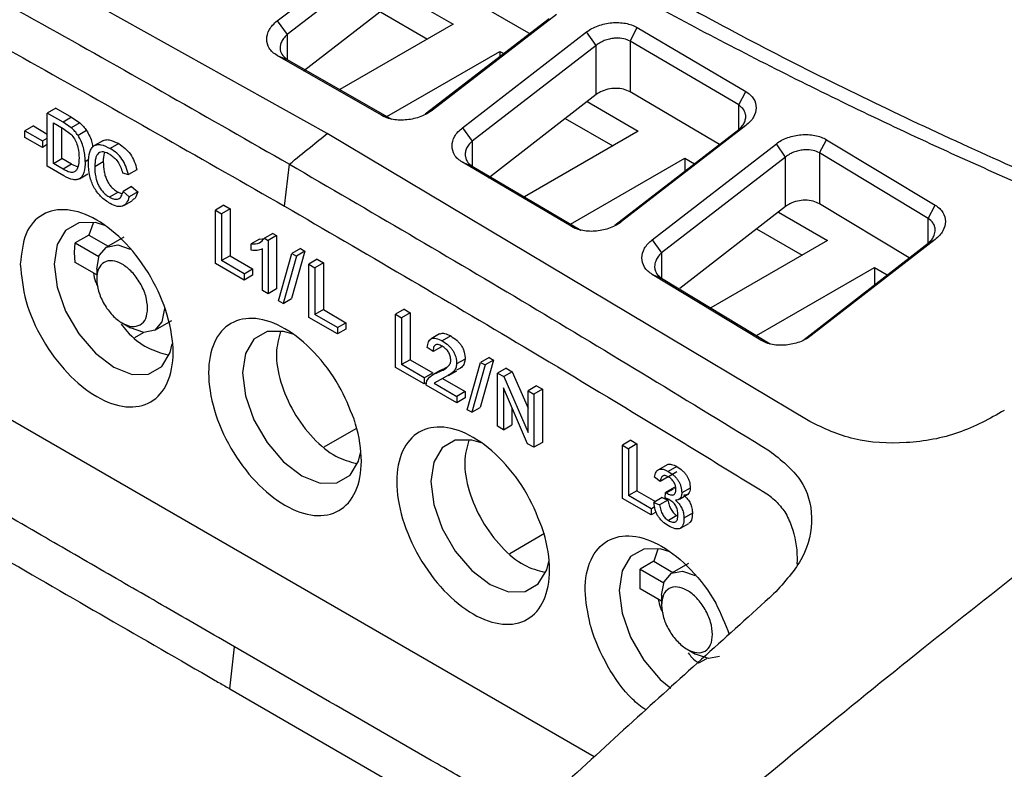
# Model space of a CAD drawing. Extents: x 106 to 315, y 19 to 260.
# Tile 128 of 132: x 273 to 285, y 233 to 242. Entities that reach past the tile are written whole.
import ezdxf

# ---------------------------------------------------------------- set-up
doc = ezdxf.new("R2010")
doc.units = 0
doc.layers.get('0').update_dxf_attribs({"linetype": 'CONTINUOUS'})

msp = doc.modelspace()

# ---------------------------------------------------------------- linework, layer by layer
at = {"color": 7, "linetype": 'CONTINUOUS'}
for p, q in [((276.479, 240.598), (270.734, 243.802)), ((275.883, 241.938), (277.36, 243.077)), ((277.477, 242.913), (276.002, 241.775)), ((278.907, 241.778), (277.881, 242.368)), ((277.477, 242.331), (276.196, 241.34)), ((277.37, 242.248), (277.977, 241.898)), ((277.111, 242.048), (277.674, 241.723)), ((279.206, 242.016), (277.73, 240.877)), ((275.883, 241.938), (276.002, 241.775)), ((277.977, 241.898), (276.63, 241.121)), ((277.646, 240.831), (279.121, 241.968)), ((278.089, 240.668), (279.566, 241.807)), ((279.679, 241.646), (279.566, 241.807)), ((280.083, 241.698), (280.166, 241.859)), ((280.166, 241.859), (281.46, 241.098)), ((279.679, 241.646), (278.204, 240.508)), ((279.679, 241.061), (279.679, 241.646)), ((281.376, 240.938), (280.083, 241.698)), ((280.083, 241.698), (280.083, 241.095)), ((277.124, 240.815), (275.883, 241.528)), ((275.883, 241.528), (276.002, 241.481)), ((277.189, 240.799), (278.534, 241.576)), ((278.534, 241.576), (278.579, 241.55)), ((278.534, 241.576), (278.534, 241.515)), ((276.002, 241.481), (277.242, 240.769)), ((279.679, 241.061), (278.397, 240.069)), ((281.148, 240.469), (280.083, 241.095)), ((281.376, 240.938), (281.46, 241.098)), ((279.571, 240.978), (280.179, 240.627)), ((273.248, 240.9), (273.147, 240.841)), ((273.147, 240.208), (273.147, 240.841)), ((273.335, 240.732), (273.147, 240.841)), ((273.248, 240.9), (273.436, 240.791)), ((277.73, 240.877), (277.646, 240.831)), ((273.219, 240.724), (273.334, 240.658)), ((273.219, 240.241), (273.219, 240.724)), ((273.436, 240.791), (273.335, 240.732)), ((273.433, 240.667), (273.335, 240.732)), ((273.534, 240.725), (273.433, 240.667)), ((273.436, 240.791), (273.534, 240.725)), ((277.124, 240.815), (277.242, 240.769)), ((279.312, 240.777), (279.876, 240.452)), ((272.982, 240.688), (272.881, 240.629)), ((272.881, 240.629), (273.088, 240.51)), ((272.881, 240.551), (272.881, 240.629)), ((272.982, 240.688), (273.147, 240.592)), ((273.32, 240.3), (273.32, 240.666)), ((273.334, 240.658), (273.428, 240.591)), ((273.614, 240.634), (273.513, 240.575)), ((282.223, 237.17), (276.479, 240.598)), ((278.089, 240.668), (278.204, 240.508)), ((280.179, 240.627), (278.825, 239.845)), ((279.901, 239.506), (281.376, 240.645)), ((281.46, 240.692), (279.983, 239.551)), ((281.376, 240.645), (281.46, 240.692)), ((273.088, 240.432), (272.881, 240.551)), ((273.088, 240.51), (273.147, 240.544)), ((273.088, 240.51), (273.088, 240.432)), ((273.809, 240.512), (273.708, 240.454)), ((273.997, 240.478), (273.896, 240.419)), ((280.347, 239.335), (281.824, 240.476)), ((281.933, 240.318), (281.824, 240.476)), ((282.338, 240.367), (282.42, 240.525)), ((282.42, 240.525), (283.714, 239.747)), ((273.147, 240.466), (273.088, 240.432)), ((283.631, 239.589), (282.338, 240.367)), ((282.338, 240.367), (282.338, 239.762)), ((273.219, 240.241), (273.32, 240.3)), ((273.336, 240.174), (273.219, 240.241)), ((273.437, 240.232), (273.32, 240.3)), ((273.813, 240.262), (273.712, 240.203)), ((279.382, 239.494), (278.089, 240.257)), ((278.089, 240.257), (278.204, 240.211)), ((279.376, 239.52), (280.736, 240.305)), ((281.933, 240.318), (280.459, 239.178)), ((280.736, 240.305), (280.85, 240.239)), ((280.736, 240.305), (280.736, 240.151)), ((281.933, 239.73), (281.933, 240.318)), ((273.344, 240.094), (273.147, 240.208)), ((273.437, 240.232), (273.336, 240.174)), ((273.437, 240.232), (273.511, 240.2)), ((273.529, 240.06), (273.63, 240.118)), ((274.041, 240.132), (274.112, 240.11)), ((274.213, 240.168), (274.112, 240.11)), ((275.972, 239.733), (276.029, 240.233)), ((278.204, 240.211), (279.497, 239.448)), ((273.99, 239.899), (273.889, 239.841)), ((273.99, 239.899), (274.038, 239.88)), ((274.15, 239.968), (274.049, 239.909)), ((274.049, 239.909), (274.122, 239.846)), ((274.223, 239.905), (274.122, 239.846)), ((274.15, 239.968), (274.223, 239.905)), ((274.057, 239.741), (274.158, 239.799)), ((275.249, 239.744), (275.148, 239.686)), ((275.148, 239.053), (275.148, 239.686)), ((275.148, 239.686), (275.221, 239.644)), ((275.322, 239.702), (275.221, 239.644)), ((275.249, 239.744), (275.322, 239.702)), ((275.322, 239.702), (275.322, 239.144)), ((281.933, 239.73), (280.675, 238.754)), ((281.848, 239.663), (282.434, 239.325)), ((283.406, 239.118), (282.338, 239.762)), ((283.631, 239.589), (283.714, 239.747)), ((273.691, 239.532), (273.641, 239.389)), ((275.221, 239.644), (275.221, 239.086)), ((279.983, 239.551), (279.901, 239.506)), ((279.382, 239.494), (279.497, 239.448)), ((281.589, 239.463), (282.13, 239.15)), ((273.641, 239.389), (273.48, 239.296)), ((273.641, 239.389), (273.871, 239.257)), ((274.056, 239.364), (273.853, 239.247)), ((275.674, 239.343), (275.573, 239.284)), ((275.674, 239.343), (275.731, 239.351)), ((275.832, 239.41), (275.731, 239.352)), ((275.731, 239.352), (275.775, 239.327)), ((275.876, 239.385), (275.775, 239.327)), ((275.775, 239.327), (275.775, 238.691)), ((275.832, 239.41), (275.876, 239.385)), ((275.876, 239.385), (275.876, 238.749)), ((280.347, 239.335), (280.459, 239.178)), ((282.434, 239.325), (281.043, 238.523)), ((283.713, 239.339), (282.237, 238.194)), ((283.631, 239.293), (283.713, 239.339)), ((273.472, 239.183), (273.48, 239.296)), ((273.48, 239.062), (273.472, 239.183)), ((273.48, 239.296), (273.761, 239.133)), ((275.573, 239.209), (275.573, 239.284)), ((275.707, 238.73), (275.707, 239.225)), ((276.214, 239.198), (276.055, 238.635)), ((276.16, 239.229), (276.059, 239.171)), ((276.214, 239.198), (276.113, 239.14)), ((276.16, 239.229), (276.214, 239.198)), ((282.156, 238.149), (283.631, 239.293)), ((275.322, 239.144), (275.221, 239.086)), ((275.49, 238.93), (275.221, 239.086)), ((275.322, 239.144), (275.591, 238.989)), ((275.9, 238.608), (276.059, 239.171)), ((276.113, 239.14), (275.954, 238.577)), ((276.059, 239.171), (276.113, 239.14)), ((276.36, 239.103), (276.259, 239.044)), ((276.36, 239.103), (276.433, 239.061)), ((273.735, 238.915), (273.48, 239.062)), ((273.735, 238.985), (273.735, 238.867)), ((275.49, 238.855), (275.148, 239.053)), ((275.49, 238.93), (275.591, 238.989)), ((275.591, 238.989), (275.591, 238.914)), ((276.259, 238.411), (276.259, 239.044)), ((276.259, 239.044), (276.332, 239.002)), ((276.433, 239.061), (276.332, 239.002)), ((276.332, 239.002), (276.332, 238.444)), ((276.433, 239.061), (276.433, 238.503)), ((281.588, 238.194), (282.991, 239.003)), ((282.991, 239.003), (283.144, 238.915)), ((282.991, 239.003), (282.991, 238.797)), ((275.49, 238.93), (275.49, 238.855)), ((275.591, 238.914), (275.49, 238.855)), ((281.64, 238.139), (280.347, 238.921)), ((280.347, 238.921), (280.459, 238.876)), ((280.459, 238.876), (281.752, 238.095)), ((275.775, 238.691), (275.707, 238.73)), ((275.876, 238.749), (275.775, 238.691)), ((275.954, 238.577), (275.9, 238.608)), ((275.954, 238.577), (276.055, 238.635)), ((276.433, 238.503), (276.332, 238.444)), ((276.433, 238.503), (276.702, 238.347)), ((277.393, 238.507), (277.292, 238.448)), ((277.393, 238.507), (277.465, 238.465)), ((274.425, 238.257), (274.628, 238.374)), ((276.601, 238.214), (276.259, 238.411)), ((276.601, 238.289), (276.332, 238.444)), ((277.292, 237.815), (277.292, 238.448)), ((277.292, 238.448), (277.364, 238.406)), ((277.465, 238.465), (277.364, 238.406)), ((277.364, 238.406), (277.364, 237.848)), ((277.465, 238.465), (277.465, 237.907)), ((279.657, 233.18), (270.874, 238.25)), ((274.037, 238.344), (274.139, 238.285)), ((276.601, 238.289), (276.702, 238.347)), ((276.601, 238.289), (276.601, 238.214)), ((276.702, 238.272), (276.601, 238.214)), ((276.702, 238.347), (276.702, 238.272)), ((274.189, 238.171), (274.293, 238.231)), ((277.816, 238.213), (277.715, 238.155)), ((277.948, 238.189), (277.847, 238.13)), ((281.64, 238.139), (281.752, 238.095)), ((282.237, 238.194), (282.156, 238.149)), ((277.738, 238.003), (277.669, 238.051)), ((277.839, 238.061), (277.738, 238.003)), ((277.465, 237.907), (277.364, 237.848)), ((277.465, 237.907), (277.735, 237.751)), ((278.12, 237.914), (278.019, 237.856)), ((278.459, 237.902), (278.3, 237.339)), ((278.405, 237.933), (278.304, 237.875)), ((278.459, 237.902), (278.358, 237.844)), ((278.405, 237.933), (278.459, 237.902)), ((277.634, 237.618), (277.292, 237.815)), ((277.634, 237.693), (277.364, 237.848)), ((277.823, 237.779), (277.722, 237.721)), ((277.898, 237.816), (277.797, 237.757)), ((277.824, 237.777), (277.898, 237.816)), ((277.922, 237.717), (278.023, 237.776)), ((278.144, 237.312), (278.304, 237.875)), ((278.358, 237.844), (278.199, 237.281)), ((278.304, 237.875), (278.358, 237.844)), ((278.607, 237.806), (278.506, 237.747)), ((278.607, 237.806), (278.681, 237.763)), ((277.634, 237.693), (277.735, 237.751)), ((277.634, 237.693), (277.634, 237.618)), ((277.857, 237.686), (277.75, 237.626)), ((277.851, 237.684), (278.121, 237.528)), ((277.958, 237.744), (277.857, 237.686)), ((278.506, 237.114), (278.506, 237.747)), ((278.506, 237.747), (278.58, 237.705)), ((278.681, 237.763), (278.58, 237.705)), ((278.58, 237.705), (278.869, 237.04)), ((278.681, 237.763), (278.869, 237.33)), ((277.661, 237.633), (277.634, 237.618)), ((277.656, 237.605), (277.664, 237.654)), ((278.02, 237.395), (277.656, 237.605)), ((277.75, 237.626), (278.02, 237.47)), ((278.864, 236.907), (278.575, 237.572)), ((278.575, 237.572), (278.575, 237.074)), ((278.97, 237.596), (278.869, 237.538)), ((279.039, 237.556), (278.938, 237.498)), ((278.97, 237.596), (279.039, 237.556)), ((279.039, 237.556), (279.039, 236.923)), ((278.121, 237.528), (278.02, 237.47)), ((278.02, 237.47), (278.02, 237.395)), ((278.121, 237.453), (278.02, 237.395)), ((278.121, 237.528), (278.121, 237.453)), ((278.869, 237.538), (278.938, 237.498)), ((278.869, 237.04), (278.869, 237.538)), ((278.938, 237.498), (278.938, 236.865)), ((278.199, 237.281), (278.144, 237.312)), ((278.199, 237.281), (278.3, 237.339)), ((278.676, 237.34), (278.676, 237.133)), ((276.444, 236.87), (276.824, 237.089)), ((278.575, 237.074), (278.506, 237.114)), ((278.575, 237.074), (278.676, 237.133)), ((278.938, 236.865), (278.864, 236.907)), ((279.039, 236.923), (278.938, 236.865)), ((280.092, 236.948), (279.991, 236.89)), ((279.991, 236.257), (279.991, 236.89)), ((279.991, 236.89), (280.064, 236.848)), ((280.165, 236.906), (280.064, 236.848)), ((280.064, 236.848), (280.064, 236.29)), ((280.092, 236.948), (280.165, 236.906)), ((280.165, 236.906), (280.165, 236.348)), ((280.523, 236.657), (280.422, 236.598)), ((280.638, 236.636), (280.537, 236.578)), ((280.44, 236.456), (280.373, 236.509)), ((280.538, 236.513), (280.44, 236.456)), ((280.64, 236.571), (280.539, 236.512)), ((280.607, 236.386), (280.506, 236.328)), ((280.607, 236.386), (280.618, 236.379)), ((280.799, 236.379), (280.698, 236.321)), ((280.333, 236.059), (279.991, 236.257)), ((280.165, 236.348), (280.064, 236.29)), ((280.333, 236.134), (280.064, 236.29)), ((280.165, 236.348), (280.387, 236.22)), ((280.467, 236.266), (280.366, 236.207)), ((280.467, 236.266), (280.534, 236.237)), ((280.499, 236.264), (280.506, 236.328)), ((280.546, 236.245), (280.499, 236.264)), ((280.506, 236.328), (280.517, 236.321)), ((280.671, 236.249), (280.772, 236.307)), ((280.333, 236.134), (280.375, 236.159)), ((280.333, 236.134), (280.333, 236.059)), ((280.366, 236.207), (280.433, 236.178)), ((280.534, 236.237), (280.433, 236.178)), ((280.393, 236.094), (280.333, 236.059)), ((280.641, 236.051), (280.54, 235.993)), ((280.825, 236.079), (280.724, 236.021)), ((280.682, 235.901), (280.783, 235.959)), ((278.652, 235.602), (279.065, 235.841)), ((280.415, 235.651), (280.365, 235.508)), ((280.365, 235.508), (280.203, 235.414)), ((280.365, 235.508), (280.594, 235.375)), ((280.78, 235.482), (280.577, 235.365)), ((280.203, 235.181), (280.203, 235.414)), ((280.203, 235.414), (280.484, 235.252)), ((280.459, 235.033), (280.203, 235.181)), ((280.459, 235.103), (280.459, 234.986)), ((275.319, 233.99), (275.375, 234.49)), ((280.761, 234.463), (280.863, 234.404)), ((280.902, 234.298), (280.997, 234.353)), ((275.319, 233.99), (278.524, 232.14))]:
    msp.add_line(p, q, dxfattribs=at)
at = {"color": 8, "linetype": 'CONTINUOUS'}
for p, q in [((276.002, 241.775), (276.002, 241.481)), ((281.376, 240.645), (281.376, 240.937)), ((278.204, 240.508), (278.204, 240.211)), ((273.599, 240.267), (273.643, 240.292)), ((283.631, 239.293), (283.631, 239.589)), ((280.459, 239.178), (280.459, 238.876)), ((280.595, 236.366), (280.517, 236.321))]:
    msp.add_line(p, q, dxfattribs=at)
at = {"color": 7, "linetype": 'CONTINUOUS', "flags": 128}
for points in [[(273.831, 239.504), (273.719, 239.538), (273.521, 239.536), (273.365, 239.445), (273.265, 239.276), (273.23, 239.043), (273.265, 238.771), (273.365, 238.485), (273.521, 238.214), (273.719, 237.985), (273.937, 237.818), (274.156, 237.732), (274.353, 237.734), (274.509, 237.825), (274.61, 237.994), (274.634, 238.094)], [(273.735, 238.985), (273.766, 239.146), (273.853, 239.247), (273.985, 239.272), (274.135, 239.221)], [(274.543, 238.516), (274.512, 238.358), (274.425, 238.257), (274.294, 238.231), (274.139, 238.285), (274.139, 238.285)], [(276.072, 238.21), (275.959, 238.244), (275.762, 238.242), (275.606, 238.152), (275.505, 237.982), (275.471, 237.75), (275.505, 237.478), (275.606, 237.192), (275.762, 236.921), (275.959, 236.691), (276.178, 236.525), (276.396, 236.439), (276.593, 236.441), (276.75, 236.531), (276.85, 236.701), (276.874, 236.8)], [(278.312, 236.917), (278.2, 236.951), (278.003, 236.949), (277.846, 236.858), (277.746, 236.689), (277.711, 236.456), (277.746, 236.184), (277.846, 235.898), (278.003, 235.628), (278.2, 235.398), (278.418, 235.232), (278.637, 235.145), (278.834, 235.148), (278.99, 235.238), (279.091, 235.408), (279.115, 235.507)], [(280.555, 235.622), (280.442, 235.656), (280.245, 235.654), (280.089, 235.564), (279.988, 235.394), (279.954, 235.162), (279.988, 234.889), (280.089, 234.604), (280.245, 234.333), (280.442, 234.103), (280.568, 233.997)], [(280.459, 235.103), (280.489, 235.264), (280.577, 235.365), (280.708, 235.391), (280.858, 235.339)], [(281.148, 234.375), (281.017, 234.35), (280.863, 234.404), (280.863, 234.404)]]:
    msp.add_lwpolyline(points, dxfattribs=at)
at = {"color": 7, "linetype": 'CONTINUOUS'}
for points, knots in [([(287.141, 239.001), (286.44, 239.281), (285.04, 239.843), (283.026, 240.758), (281.083, 241.727), (279.231, 242.747), (277.479, 243.809), (275.827, 244.915), (274.26, 246.064), (273.299, 246.867), (272.819, 247.268)], [0, 0, 0, 0, 0.124816, 0.249631, 0.375714, 0.501797, 0.625728, 0.749659, 0.874829, 1, 1, 1, 1]), ([(270.316, 243.42), (271.268, 242.903), (273.171, 241.867), (275.076, 240.777), (276.029, 240.233)], [0, 0, 0, 0, 0.500016, 1, 1, 1, 1]), ([(270.273, 242.914), (270.273, 242.914), (270.273, 242.914), (270.274, 242.913), (270.279, 242.911), (270.294, 242.904), (271.245, 242.394), (273.135, 241.352), (275.021, 240.276), (275.972, 239.733)], [0, 0, 0, 0, 0.0000192, 0.0001668, 0.0005747, 0.0021139, 0.008088, 0.500005, 1, 1, 1, 1]), ([(279.52, 242.796), (280.256, 242.386), (281.728, 241.566), (284.068, 240.442), (286.48, 239.394), (288.154, 238.769), (288.992, 238.456)], [0, 0, 0, 0, 0.253804, 0.507609, 0.753392, 1, 1, 1, 1]), ([(275.883, 241.528), (275.863, 241.54), (275.825, 241.564), (275.774, 241.628), (275.748, 241.72), (275.775, 241.817), (275.826, 241.89), (275.864, 241.922), (275.883, 241.938)], [0, 0, 0, 0, 0.126877, 0.25181, 0.500163, 0.748951, 0.873915, 1, 1, 1, 1]), ([(279.566, 241.807), (279.586, 241.821), (279.627, 241.85), (279.726, 241.893), (279.865, 241.923), (280.004, 241.918), (280.104, 241.892), (280.146, 241.87), (280.166, 241.859)], [0, 0, 0, 0, 0.1265654, 0.2517634, 0.500703, 0.7490133, 0.8736964, 1, 1, 1, 1]), ([(276.002, 241.775), (275.987, 241.76), (275.957, 241.731), (275.93, 241.683), (275.917, 241.637), (275.918, 241.583), (275.941, 241.525), (275.983, 241.495), (276.002, 241.481)], [0, 0, 0, 0, 0.158021, 0.306473, 0.445431, 0.57497, 0.805284, 1, 1, 1, 1]), ([(280.083, 241.698), (280.06, 241.709), (280.009, 241.732), (279.925, 241.737), (279.85, 241.727), (279.79, 241.71), (279.73, 241.684), (279.696, 241.659), (279.679, 241.646)], [0, 0, 0, 0, 0.198998, 0.430891, 0.560125, 0.698008, 0.844616, 1, 1, 1, 1]), ([(280.083, 241.095), (280.058, 241.107), (280.009, 241.13), (279.914, 241.139), (279.818, 241.128), (279.736, 241.1), (279.696, 241.072), (279.679, 241.061)], [0, 0, 0, 0, 0.211564, 0.423097, 0.635575, 0.850281, 1, 1, 1, 1]), ([(281.46, 241.098), (281.479, 241.086), (281.517, 241.061), (281.568, 240.997), (281.594, 240.906), (281.567, 240.81), (281.516, 240.739), (281.479, 240.708), (281.46, 240.692)], [0, 0, 0, 0, 0.126797, 0.25175, 0.50019, 0.74895, 0.873895, 1, 1, 1, 1]), ([(277.73, 240.877), (277.709, 240.862), (277.668, 240.832), (277.568, 240.787), (277.428, 240.754), (277.288, 240.757), (277.187, 240.782), (277.145, 240.804), (277.124, 240.815)], [0, 0, 0, 0, 0.126502, 0.251717, 0.500729, 0.749, 0.873661, 1, 1, 1, 1]), ([(281.376, 240.645), (281.392, 240.66), (281.422, 240.69), (281.449, 240.738), (281.461, 240.784), (281.459, 240.837), (281.435, 240.894), (281.394, 240.924), (281.376, 240.938)], [0, 0, 0, 0, 0.162745, 0.31466, 0.455774, 0.58613, 0.813889, 1, 1, 1, 1]), ([(273.534, 240.725), (273.548, 240.712), (273.578, 240.685), (273.602, 240.651), (273.614, 240.634)], [0, 0, 0, 0, 0.512778, 1, 1, 1, 1]), ([(273.428, 240.591), (273.443, 240.573), (273.473, 240.538), (273.504, 240.467), (273.522, 240.39), (273.524, 240.339), (273.525, 240.311)], [0, 0, 0, 0, 0.2160566, 0.4373366, 0.692249, 1, 1, 1, 1]), ([(273.513, 240.575), (273.501, 240.592), (273.477, 240.627), (273.447, 240.654), (273.433, 240.667)], [0, 0, 0, 0, 0.487222, 1, 1, 1, 1]), ([(273.614, 240.634), (273.627, 240.611), (273.654, 240.564), (273.681, 240.494), (273.684, 240.452), (273.686, 240.434)], [0, 0, 0, 0, 0.3521066, 0.7155418, 1, 1, 1, 1]), ([(276.028, 240.233), (276.112, 240.301), (276.262, 240.423), (276.413, 240.545), (276.479, 240.598)], [0, 0, 0, 0, 0.56, 1, 1, 1, 1]), ([(278.089, 240.257), (278.069, 240.269), (278.031, 240.294), (277.98, 240.358), (277.955, 240.451), (277.982, 240.548), (278.032, 240.621), (278.07, 240.652), (278.089, 240.668)], [0, 0, 0, 0, 0.126855, 0.251789, 0.500167, 0.748973, 0.873938, 1, 1, 1, 1]), ([(281.824, 240.476), (281.844, 240.491), (281.885, 240.519), (281.983, 240.561), (282.121, 240.591), (282.259, 240.584), (282.358, 240.558), (282.399, 240.536), (282.42, 240.525)], [0, 0, 0, 0, 0.126582, 0.251781, 0.50071, 0.749003, 0.873684, 1, 1, 1, 1]), ([(273.599, 240.267), (273.596, 240.321), (273.591, 240.397), (273.553, 240.506), (273.526, 240.552), (273.513, 240.575)], [0, 0, 0, 0, 0.539369, 0.773331, 1, 1, 1, 1]), ([(273.809, 240.511), (273.819, 240.516), (273.841, 240.527), (273.903, 240.524), (273.959, 240.497), (273.997, 240.478)], [0, 0, 0, 0, 0.194207, 0.437564, 1, 1, 1, 1]), ([(273.997, 240.478), (274.023, 240.461), (274.072, 240.429), (274.138, 240.354), (274.188, 240.264), (274.204, 240.201), (274.213, 240.168)], [0, 0, 0, 0, 0.267393, 0.5032774, 0.7373726, 1, 1, 1, 1]), ([(278.204, 240.508), (278.188, 240.493), (278.158, 240.463), (278.131, 240.414), (278.119, 240.367), (278.121, 240.312), (278.145, 240.255), (278.186, 240.224), (278.204, 240.211)], [0, 0, 0, 0, 0.16255, 0.314275, 0.455239, 0.585492, 0.813286, 1, 1, 1, 1]), ([(273.637, 240.246), (273.64, 240.293), (273.643, 240.359), (273.672, 240.423), (273.7, 240.453), (273.738, 240.468), (273.802, 240.467), (273.857, 240.439), (273.896, 240.419)], [0, 0, 0, 0, 0.283304, 0.403018, 0.514263, 0.623393, 0.737132, 1, 1, 1, 1]), ([(273.894, 240.348), (273.867, 240.362), (273.828, 240.381), (273.783, 240.379), (273.756, 240.366), (273.736, 240.341), (273.716, 240.291), (273.713, 240.24), (273.712, 240.203)], [0, 0, 0, 0, 0.250548, 0.360832, 0.468904, 0.581568, 0.704871, 1, 1, 1, 1]), ([(273.828, 240.373), (273.827, 240.371), (273.814, 240.34), (273.813, 240.299), (273.813, 240.262)], [0, 0, 0, 0, 0.09712, 1, 1, 1, 1]), ([(274.112, 240.11), (274.103, 240.143), (274.087, 240.205), (274.037, 240.296), (273.971, 240.371), (273.922, 240.403), (273.896, 240.419)], [0, 0, 0, 0, 0.2626274, 0.4967226, 0.732607, 1, 1, 1, 1]), ([(282.338, 240.367), (282.313, 240.378), (282.262, 240.403), (282.176, 240.408), (282.102, 240.398), (282.042, 240.382), (281.983, 240.356), (281.95, 240.331), (281.933, 240.318)], [0, 0, 0, 0, 0.205769, 0.439815, 0.568451, 0.704634, 0.848458, 1, 1, 1, 1]), ([(273.599, 240.267), (273.597, 240.221), (273.594, 240.155), (273.565, 240.092), (273.537, 240.061), (273.5, 240.047), (273.437, 240.048), (273.382, 240.075), (273.344, 240.094)], [0, 0, 0, 0, 0.283986, 0.403904, 0.515224, 0.624291, 0.73783, 1, 1, 1, 1]), ([(273.525, 240.311), (273.523, 240.272), (273.52, 240.216), (273.496, 240.162), (273.479, 240.148), (273.47, 240.141)], [0, 0, 0, 0, 0.559089, 0.789375, 1, 1, 1, 1]), ([(273.895, 239.765), (273.856, 239.79), (273.801, 239.827), (273.737, 239.901), (273.7, 239.96), (273.671, 240.024), (273.643, 240.124), (273.64, 240.196), (273.637, 240.246)], [0, 0, 0, 0, 0.25847, 0.370961, 0.479693, 0.591431, 0.712431, 1, 1, 1, 1]), ([(273.813, 240.262), (273.814, 240.222), (273.816, 240.167), (273.836, 240.091), (273.855, 240.042), (273.881, 239.997), (273.912, 239.958), (273.949, 239.925), (273.976, 239.908), (273.99, 239.899)], [0, 0, 0, 0, 0.30387, 0.429839, 0.543552, 0.650757, 0.75826, 0.872796, 1, 1, 1, 1]), ([(273.894, 240.348), (273.912, 240.337), (273.944, 240.315), (273.988, 240.263), (274.022, 240.2), (274.035, 240.155), (274.041, 240.132)], [0, 0, 0, 0, 0.254328, 0.48637, 0.725836, 1, 1, 1, 1]), ([(273.47, 240.141), (273.463, 240.138), (273.447, 240.132), (273.402, 240.139), (273.363, 240.159), (273.336, 240.174)], [0, 0, 0, 0, 0.199396, 0.42617, 1, 1, 1, 1]), ([(273.712, 240.203), (273.713, 240.164), (273.715, 240.109), (273.735, 240.032), (273.754, 239.983), (273.78, 239.939), (273.811, 239.9), (273.848, 239.866), (273.875, 239.85), (273.889, 239.841)], [0, 0, 0, 0, 0.30387, 0.429839, 0.543552, 0.650757, 0.75826, 0.872796, 1, 1, 1, 1]), ([(276.029, 240.233), (276.981, 239.678), (278.885, 238.568), (280.79, 237.406), (281.742, 236.824)], [0, 0, 0, 0, 0.4999842, 1, 1, 1, 1]), ([(273.889, 239.841), (273.909, 239.831), (273.946, 239.812), (273.997, 239.816), (274.032, 239.85), (274.043, 239.889), (274.049, 239.909)], [0, 0, 0, 0, 0.255907, 0.484844, 0.722145, 1, 1, 1, 1]), ([(274.223, 239.905), (274.214, 239.877), (274.201, 239.831), (274.169, 239.811), (274.156, 239.803)], [0, 0, 0, 0, 0.614504, 1, 1, 1, 1]), ([(274.122, 239.846), (274.113, 239.819), (274.096, 239.769), (274.045, 239.728), (273.975, 239.725), (273.923, 239.751), (273.895, 239.765)], [0, 0, 0, 0, 0.271886, 0.508258, 0.740092, 1, 1, 1, 1]), ([(282.338, 239.762), (282.313, 239.774), (282.264, 239.797), (282.169, 239.808), (282.073, 239.797), (281.991, 239.769), (281.95, 239.741), (281.933, 239.73)], [0, 0, 0, 0, 0.21133, 0.422638, 0.634702, 0.848953, 1, 1, 1, 1]), ([(272.826, 239.043), (272.84, 239.173), (272.867, 239.432), (273.077, 239.66), (273.378, 239.72), (273.735, 239.596), (274.092, 239.308), (274.395, 238.899), (274.597, 238.433), (274.668, 237.98), (274.597, 237.609), (274.395, 237.376), (274.092, 237.317), (273.735, 237.441), (273.378, 237.73), (273.077, 238.137), (272.867, 238.607), (272.84, 238.898), (272.826, 239.043)], [0, 0, 0, 0, 0.0625, 0.125, 0.1875, 0.25, 0.3125, 0.375, 0.4375, 0.5, 0.5625, 0.625, 0.6875, 0.75, 0.8125, 0.875, 0.9375, 1, 1, 1, 1]), ([(275.972, 239.733), (276.922, 239.18), (278.404, 238.315), (280.096, 237.296), (281.047, 236.718), (281.464, 236.462), (281.673, 236.333)], [0, 0, 0, 0, 0.5000202, 0.780019, 0.8900133, 1, 1, 1, 1]), ([(283.714, 239.747), (283.733, 239.734), (283.771, 239.709), (283.821, 239.644), (283.847, 239.552), (283.82, 239.456), (283.77, 239.385), (283.732, 239.354), (283.713, 239.339)], [0, 0, 0, 0, 0.126779, 0.251727, 0.500172, 0.748948, 0.873899, 1, 1, 1, 1]), ([(279.983, 239.551), (279.963, 239.536), (279.922, 239.507), (279.823, 239.462), (279.684, 239.43), (279.545, 239.435), (279.445, 239.46), (279.403, 239.483), (279.382, 239.494)], [0, 0, 0, 0, 0.126518, 0.25174, 0.500739, 0.748983, 0.873639, 1, 1, 1, 1]), ([(283.631, 239.293), (283.647, 239.309), (283.678, 239.338), (283.707, 239.392), (283.717, 239.445), (283.71, 239.493), (283.688, 239.544), (283.653, 239.571), (283.631, 239.589)], [0, 0, 0, 0, 0.173586, 0.315256, 0.502109, 0.638378, 0.766838, 1, 1, 1, 1]), ([(275.573, 239.284), (275.608, 239.285), (275.672, 239.286), (275.713, 239.331), (275.731, 239.352)], [0, 0, 0, 0, 0.546892, 1, 1, 1, 1]), ([(280.347, 238.921), (280.328, 238.934), (280.29, 238.959), (280.239, 239.024), (280.214, 239.117), (280.241, 239.215), (280.291, 239.287), (280.328, 239.319), (280.347, 239.335)], [0, 0, 0, 0, 0.12683, 0.251759, 0.500153, 0.748985, 0.873953, 1, 1, 1, 1]), ([(275.707, 239.225), (275.688, 239.218), (275.647, 239.202), (275.598, 239.207), (275.573, 239.209)], [0, 0, 0, 0, 0.4814157, 1, 1, 1, 1]), ([(274.341, 238.518), (274.337, 238.475), (274.328, 238.389), (274.257, 238.313), (274.157, 238.293), (274.038, 238.334), (273.919, 238.43), (273.818, 238.566), (273.751, 238.722), (273.727, 238.873), (273.751, 238.997), (273.818, 239.074), (273.919, 239.094), (274.038, 239.052), (274.157, 238.956), (274.257, 238.821), (274.328, 238.664), (274.337, 238.567), (274.341, 238.518)], [0, 0, 0, 0, 0.0625, 0.125001, 0.1875, 0.250001, 0.312501, 0.375001, 0.437502, 0.500001, 0.562501, 0.625, 0.6875, 0.750001, 0.812501, 0.875001, 0.9375, 1, 1, 1, 1]), ([(280.459, 239.178), (280.442, 239.162), (280.412, 239.131), (280.383, 239.076), (280.372, 239.022), (280.379, 238.973), (280.401, 238.921), (280.436, 238.894), (280.459, 238.876)], [0, 0, 0, 0, 0.172554, 0.313982, 0.502728, 0.638839, 0.767104, 1, 1, 1, 1]), ([(273.695, 238.938), (273.701, 238.903), (273.71, 238.849), (273.739, 238.796), (273.749, 238.777)], [0, 0, 0, 0, 0.638767, 1, 1, 1, 1]), ([(276.798, 237.198), (276.804, 237.179), (276.859, 237.008), (276.908, 236.686), (276.837, 236.315), (276.635, 236.083), (276.333, 236.024), (275.976, 236.148), (275.619, 236.436), (275.316, 236.844), (275.114, 237.31), (275.043, 237.763), (275.114, 238.135), (275.316, 238.367), (275.619, 238.426), (275.976, 238.302), (276.331, 238.014), (276.628, 237.622), (276.744, 237.333), (276.798, 237.198)], [0, 0, 0, 0, 0.0076912, 0.0701828, 0.1326749, 0.1951665, 0.2576587, 0.3201505, 0.3826423, 0.4451344, 0.5076261, 0.5701182, 0.6326098, 0.6951018, 0.7575937, 0.8200856, 0.8825775, 0.9450694, 1, 1, 1, 1]), ([(276.854, 228.819), (276.967, 228.918), (277.244, 229.162), (277.738, 229.594), (278.388, 230.159), (279.172, 230.833), (279.971, 231.512), (280.991, 232.37), (282.17, 233.345), (283.974, 234.803), (286.149, 236.506), (287.879, 237.768), (288.743, 238.4)], [0, 0, 0, 0, 0.028628, 0.070437, 0.125426, 0.193596, 0.269333, 0.327862, 0.452165, 0.567477, 0.783744, 1, 1, 1, 1]), ([(274.026, 238.331), (274.049, 238.302), (274.141, 238.18), (274.343, 238.033), (274.503, 237.986), (274.583, 237.963)], [0, 0, 0, 0, 0.136831, 0.573214, 1, 1, 1, 1]), ([(275.924, 238.241), (275.901, 238.16), (275.852, 237.989), (275.913, 237.64), (276.068, 237.278), (276.304, 236.963), (276.575, 236.737), (276.745, 236.694), (276.826, 236.673)], [0, 0, 0, 0, 0.157552, 0.329402, 0.501252, 0.673101, 0.844951, 1, 1, 1, 1]), ([(277.669, 238.051), (277.673, 238.076), (277.678, 238.112), (277.7, 238.145), (277.72, 238.159), (277.746, 238.165), (277.787, 238.161), (277.823, 238.143), (277.847, 238.13)], [0, 0, 0, 0, 0.2661, 0.382784, 0.494596, 0.607186, 0.726106, 1, 1, 1, 1]), ([(277.816, 238.212), (277.818, 238.213), (277.827, 238.22), (277.847, 238.223), (277.888, 238.22), (277.924, 238.201), (277.948, 238.189)], [0, 0, 0, 0, 0.058195, 0.268001, 0.489606, 1, 1, 1, 1]), ([(277.847, 238.13), (277.873, 238.114), (277.909, 238.091), (277.952, 238.047), (277.976, 238.013), (277.996, 237.977), (278.015, 237.922), (278.017, 237.883), (278.019, 237.856)], [0, 0, 0, 0, 0.288478, 0.409761, 0.52162, 0.630284, 0.742508, 1, 1, 1, 1]), ([(277.948, 238.189), (277.974, 238.173), (278.01, 238.15), (278.053, 238.105), (278.077, 238.072), (278.097, 238.035), (278.116, 237.98), (278.118, 237.941), (278.12, 237.914)], [0, 0, 0, 0, 0.288478, 0.409761, 0.52162, 0.630284, 0.742508, 1, 1, 1, 1]), ([(282.237, 238.194), (282.216, 238.179), (282.176, 238.149), (282.077, 238.105), (281.94, 238.074), (281.802, 238.079), (281.702, 238.105), (281.661, 238.128), (281.64, 238.139)], [0, 0, 0, 0, 0.126535, 0.251764, 0.500762, 0.748977, 0.873623, 1, 1, 1, 1]), ([(277.846, 238.067), (277.83, 238.075), (277.807, 238.087), (277.781, 238.088), (277.765, 238.083), (277.753, 238.071), (277.741, 238.047), (277.739, 238.021), (277.738, 238.003)], [0, 0, 0, 0, 0.2697135, 0.385615, 0.4956423, 0.6063011, 0.7240383, 1, 1, 1, 1]), ([(277.949, 237.898), (277.949, 237.914), (277.947, 237.939), (277.936, 237.973), (277.924, 237.995), (277.909, 238.016), (277.883, 238.043), (277.861, 238.057), (277.846, 238.067)], [0, 0, 0, 0, 0.2617792, 0.3752425, 0.4843041, 0.5956928, 0.7157307, 1, 1, 1, 1]), ([(277.797, 237.757), (277.838, 237.774), (277.893, 237.796), (277.936, 237.847), (277.948, 237.875), (277.949, 237.89), (277.949, 237.898)], [0, 0, 0, 0, 0.626892, 0.839616, 0.925106, 1, 1, 1, 1]), ([(278.12, 237.914), (278.117, 237.897), (278.112, 237.857), (278.077, 237.81), (278.04, 237.793), (278.019, 237.782)], [0, 0, 0, 0, 0.250473, 0.564686, 1, 1, 1, 1]), ([(278.019, 237.856), (278.016, 237.838), (278.011, 237.799), (277.976, 237.752), (277.939, 237.734), (277.918, 237.724)], [0, 0, 0, 0, 0.250473, 0.564686, 1, 1, 1, 1]), ([(275.375, 234.49), (275.119, 234.638), (274.601, 234.937), (273.817, 235.389), (272.969, 235.88), (272.035, 236.421), (271.098, 236.96), (270.374, 237.385), (269.984, 237.601), (269.865, 237.667)], [0, 0, 0, 0, 0.13989, 0.282154, 0.42679, 0.602215, 0.791836, 0.936341, 1, 1, 1, 1]), ([(277.664, 237.654), (277.678, 237.675), (277.712, 237.726), (277.766, 237.746), (277.797, 237.757)], [0, 0, 0, 0, 0.419833, 1, 1, 1, 1]), ([(284.537, 237.303), (284.362, 237.205), (284.013, 237.01), (283.369, 236.895), (282.727, 236.93), (282.391, 237.09), (282.223, 237.17)], [0, 0, 0, 0, 0.249076, 0.497947, 0.74971, 1, 1, 1, 1]), ([(269.811, 237.17), (270.729, 236.64), (272.507, 235.613), (274.329, 234.562), (275.243, 234.034), (275.3, 234.001), (275.314, 233.993), (275.317, 233.991), (275.318, 233.99), (275.319, 233.99), (275.319, 233.99), (275.319, 233.99), (275.319, 233.99), (275.319, 233.99)], [0, 0, 0, 0, 0.4999694, 0.9687333, 0.9921784, 0.9980421, 0.9995093, 0.9998767, 0.9999688, 0.999992, 0.9999979, 0.9999994, 1, 1, 1, 1]), ([(279.053, 235.86), (279.054, 235.856), (279.101, 235.7), (279.149, 235.393), (279.078, 235.022), (278.876, 234.789), (278.573, 234.73), (278.216, 234.854), (277.859, 235.142), (277.557, 235.551), (277.354, 236.017), (277.283, 236.47), (277.354, 236.841), (277.557, 237.074), (277.859, 237.133), (278.217, 237.009), (278.572, 236.721), (278.879, 236.315), (278.995, 236.011), (279.053, 235.86)], [0, 0, 0, 0, 0.001605, 0.064102, 0.126601, 0.189099, 0.251597, 0.314095, 0.376593, 0.439091, 0.501589, 0.564088, 0.626585, 0.689084, 0.751582, 0.81408, 0.876578, 0.939076, 1, 1, 1, 1]), ([(278.164, 236.948), (278.141, 236.866), (278.093, 236.696), (278.153, 236.346), (278.309, 235.985), (278.544, 235.67), (278.815, 235.443), (278.986, 235.4), (279.066, 235.38)], [0, 0, 0, 0, 0.157552, 0.329402, 0.501252, 0.673101, 0.844951, 1, 1, 1, 1]), ([(281.742, 236.824), (281.88, 236.714), (282.156, 236.494), (282.281, 236.031), (282.18, 235.544), (281.921, 235.26), (281.792, 235.119)], [0, 0, 0, 0, 0.2486358, 0.4971281, 0.749101, 1, 1, 1, 1]), ([(280.373, 236.509), (280.378, 236.53), (280.387, 236.57), (280.418, 236.6), (280.449, 236.607), (280.486, 236.604), (280.516, 236.588), (280.537, 236.578)], [0, 0, 0, 0, 0.272278, 0.505911, 0.619545, 0.73711, 1, 1, 1, 1]), ([(280.524, 236.655), (280.525, 236.656), (280.532, 236.663), (280.55, 236.664), (280.586, 236.662), (280.617, 236.647), (280.638, 236.636)], [0, 0, 0, 0, 0.049681, 0.268243, 0.494363, 1, 1, 1, 1]), ([(280.638, 236.636), (280.662, 236.621), (280.696, 236.599), (280.736, 236.558), (280.759, 236.526), (280.777, 236.492), (280.795, 236.441), (280.797, 236.404), (280.799, 236.379)], [0, 0, 0, 0, 0.28841, 0.409677, 0.52153, 0.630206, 0.742447, 1, 1, 1, 1]), ([(280.539, 236.512), (280.526, 236.519), (280.507, 236.528), (280.485, 236.528), (280.467, 236.521), (280.449, 236.499), (280.443, 236.471), (280.44, 236.456)], [0, 0, 0, 0, 0.249087, 0.361284, 0.471466, 0.71032, 1, 1, 1, 1]), ([(280.537, 236.578), (280.561, 236.562), (280.595, 236.541), (280.635, 236.5), (280.658, 236.468), (280.676, 236.434), (280.694, 236.382), (280.696, 236.346), (280.698, 236.321)], [0, 0, 0, 0, 0.28841, 0.409677, 0.52153, 0.630206, 0.742447, 1, 1, 1, 1]), ([(280.628, 236.362), (280.628, 236.377), (280.626, 236.399), (280.616, 236.429), (280.606, 236.449), (280.593, 236.468), (280.571, 236.492), (280.552, 236.504), (280.539, 236.512)], [0, 0, 0, 0, 0.269196, 0.383744, 0.491883, 0.602289, 0.72068, 1, 1, 1, 1]), ([(281.114, 228.892), (282.273, 229.807), (284.591, 231.639), (288.082, 234.205), (290.429, 235.784), (291.602, 236.573)], [0, 0, 0, 0, 0.33332, 0.666653, 1, 1, 1, 1]), ([(291.723, 236.503), (290.75, 235.854), (289.668, 235.131), (288.482, 234.299), (288.156, 234.068), (287.83, 233.837), (287.504, 233.604), (287.179, 233.369), (286.853, 233.134), (286.518, 232.89), (286.106, 232.587), (285.64, 232.242), (285.1, 231.839), (284.524, 231.405), (283.8, 230.853), (283.017, 230.247), (282.264, 229.656), (281.685, 229.198), (281.359, 228.936), (281.224, 228.828)], [0, 0, 0, 0, 0.276077, 0.307066, 0.338056, 0.369046, 0.400035, 0.431024, 0.462013, 0.493002, 0.526757, 0.579992, 0.626303, 0.681271, 0.744896, 0.833827, 0.905988, 0.961379, 1, 1, 1, 1]), ([(280.799, 236.379), (280.798, 236.365), (280.796, 236.34), (280.781, 236.311), (280.756, 236.295), (280.735, 236.295), (280.723, 236.294)], [0, 0, 0, 0, 0.252251, 0.486786, 0.726898, 1, 1, 1, 1]), ([(280.517, 236.321), (280.533, 236.312), (280.557, 236.3), (280.584, 236.296), (280.601, 236.298), (280.613, 236.306), (280.626, 236.325), (280.627, 236.347), (280.628, 236.362)], [0, 0, 0, 0, 0.2983852, 0.4227117, 0.5358239, 0.6436454, 0.7529885, 1, 1, 1, 1]), ([(280.698, 236.321), (280.697, 236.307), (280.695, 236.281), (280.68, 236.253), (280.655, 236.237), (280.634, 236.236), (280.622, 236.236)], [0, 0, 0, 0, 0.253757, 0.486904, 0.728549, 1, 1, 1, 1]), ([(280.723, 236.294), (280.739, 236.28), (280.768, 236.253), (280.802, 236.198), (280.822, 236.137), (280.824, 236.1), (280.825, 236.079)], [0, 0, 0, 0, 0.258956, 0.489587, 0.725964, 1, 1, 1, 1]), ([(281.818, 236.223), (281.795, 236.242), (281.75, 236.281), (281.699, 236.316), (281.673, 236.333)], [0, 0, 0, 0, 0.49983, 1, 1, 1, 1]), ([(280.54, 235.929), (280.516, 235.945), (280.482, 235.967), (280.441, 236.01), (280.416, 236.044), (280.396, 236.081), (280.375, 236.137), (280.369, 236.179), (280.366, 236.207)], [0, 0, 0, 0, 0.273085, 0.391896, 0.504556, 0.616559, 0.733492, 1, 1, 1, 1]), ([(280.433, 236.178), (280.437, 236.158), (280.445, 236.12), (280.465, 236.072), (280.485, 236.042), (280.508, 236.015), (280.527, 236.002), (280.54, 235.993)], [0, 0, 0, 0, 0.296045, 0.540197, 0.65211, 0.763043, 1, 1, 1, 1]), ([(280.534, 236.237), (280.538, 236.216), (280.546, 236.178), (280.566, 236.131), (280.586, 236.1), (280.609, 236.073), (280.628, 236.06), (280.641, 236.051)], [0, 0, 0, 0, 0.296045, 0.540197, 0.65211, 0.763043, 1, 1, 1, 1]), ([(280.653, 236.06), (280.652, 236.079), (280.651, 236.106), (280.639, 236.144), (280.627, 236.169), (280.611, 236.191), (280.585, 236.22), (280.562, 236.235), (280.546, 236.245)], [0, 0, 0, 0, 0.272621, 0.3892176, 0.4993397, 0.6095543, 0.7264206, 1, 1, 1, 1]), ([(280.622, 236.236), (280.638, 236.222), (280.667, 236.195), (280.701, 236.139), (280.721, 236.079), (280.723, 236.041), (280.724, 236.021)], [0, 0, 0, 0, 0.258956, 0.489587, 0.725964, 1, 1, 1, 1]), ([(281.818, 236.223), (281.856, 236.183), (281.933, 236.101), (282.03, 235.876), (282.076, 235.655), (282.07, 235.498), (282.069, 235.473)], [0, 0, 0, 0, 0.2299792, 0.4722391, 0.9171099, 1, 1, 1, 1]), ([(280.54, 235.993), (280.557, 235.985), (280.581, 235.972), (280.609, 235.971), (280.626, 235.976), (280.638, 235.988), (280.651, 236.014), (280.652, 236.041), (280.653, 236.06)], [0, 0, 0, 0, 0.270935, 0.387026, 0.496972, 0.607366, 0.724727, 1, 1, 1, 1]), ([(280.724, 236.021), (280.723, 235.992), (280.72, 235.951), (280.699, 235.914), (280.679, 235.897), (280.652, 235.891), (280.606, 235.895), (280.567, 235.915), (280.54, 235.929)], [0, 0, 0, 0, 0.263736, 0.377735, 0.486962, 0.598113, 0.717575, 1, 1, 1, 1]), ([(280.825, 236.079), (280.823, 236.051), (280.821, 236.01), (280.802, 235.973), (280.788, 235.964), (280.782, 235.96)], [0, 0, 0, 0, 0.560868, 0.803303, 1, 1, 1, 1]), ([(279.61, 234.75), (279.581, 234.891), (279.522, 235.184), (279.598, 235.547), (279.799, 235.779), (280.102, 235.838), (280.459, 235.714), (280.813, 235.426), (281.108, 235.043), (281.215, 234.763), (281.263, 234.636)], [0, 0, 0, 0, 0.120694, 0.249658, 0.378624, 0.507589, 0.636554, 0.765519, 0.894484, 1, 1, 1, 1]), ([(281.065, 234.637), (281.06, 234.594), (281.051, 234.507), (280.981, 234.431), (280.881, 234.411), (280.762, 234.453), (280.643, 234.549), (280.542, 234.685), (280.474, 234.84), (280.451, 234.991), (280.474, 235.115), (280.542, 235.193), (280.643, 235.212), (280.762, 235.171), (280.881, 235.075), (280.981, 234.939), (281.051, 234.782), (281.06, 234.685), (281.065, 234.637)], [0, 0, 0, 0, 0.0625, 0.125, 0.187501, 0.250001, 0.312501, 0.375001, 0.437502, 0.500001, 0.562501, 0.625, 0.6875, 0.750001, 0.812501, 0.875001, 0.9375, 1, 1, 1, 1]), ([(281.792, 235.119), (281.253, 234.632), (280.128, 233.616), (278.457, 232.084), (276.658, 230.407), (274.888, 228.724), (273.058, 226.942), (271.351, 225.241), (270.214, 224.067), (269.669, 223.504)], [0, 0, 0, 0, 0.134373, 0.280151, 0.412179, 0.57719, 0.715467, 0.863456, 1, 1, 1, 1]), ([(280.419, 235.057), (280.425, 235.022), (280.434, 234.968), (280.463, 234.915), (280.473, 234.896)], [0, 0, 0, 0, 0.638767, 1, 1, 1, 1]), ([(280.269, 233.74), (280.215, 233.78), (280.044, 233.908), (279.8, 234.261), (279.659, 234.578), (279.613, 234.74), (279.61, 234.75)], [0, 0, 0, 0, 0.18053, 0.577309, 0.974085, 1, 1, 1, 1]), ([(278.881, 232.468), (278.72, 232.561), (278.356, 232.77), (277.187, 233.444), (276.181, 234.025), (275.375, 234.49)], [0, 0, 0, 0, 0.138149, 0.310806, 1, 1, 1, 1]), ([(280.776, 234.417), (280.79, 234.398), (280.827, 234.347), (280.873, 234.317), (280.902, 234.298)], [0, 0, 0, 0, 0.360301, 1, 1, 1, 1]), ([(295.31, 233.828), (294.227, 233.194), (292.08, 231.937), (288.808, 229.908), (285.527, 227.801), (283.312, 226.309), (282.212, 225.568)], [0, 0, 0, 0, 0.252422, 0.500518, 0.751921, 1, 1, 1, 1]), ([(295.431, 233.758), (294.356, 233.128), (292.743, 232.182), (290.846, 231.01), (289.895, 230.413), (289.418, 230.112), (289.18, 229.96), (289.06, 229.884), (289.001, 229.846), (288.971, 229.827), (288.956, 229.818), (288.948, 229.813), (288.945, 229.811), (288.943, 229.81), (288.942, 229.809), (288.941, 229.809), (288.941, 229.809), (288.941, 229.808), (288.941, 229.808), (288.941, 229.808), (288.941, 229.808), (288.941, 229.808), (288.941, 229.808), (288.94, 229.808), (288.934, 229.804), (288.915, 229.791), (288.841, 229.745), (287.768, 229.058), (285.609, 227.654), (283.488, 226.21), (282.393, 225.463)], [0, 0, 0, 0, 0.2509913, 0.3764926, 0.4392427, 0.4706174, 0.4863047, 0.4941483, 0.4980701, 0.500031, 0.5010115, 0.5015017, 0.5017468, 0.5018694, 0.5019306, 0.5019613, 0.5019766, 0.5019843, 0.5019881, 0.50199, 0.501991, 0.5019914, 0.5019917, 0.5019919, 0.5021554, 0.503357, 0.5066184, 0.5188305, 0.7513722, 1, 1, 1, 1])]:
    msp.add_open_spline(points, degree=3, knots=knots, dxfattribs=at)

doc.saveas('drawing.dxf')
